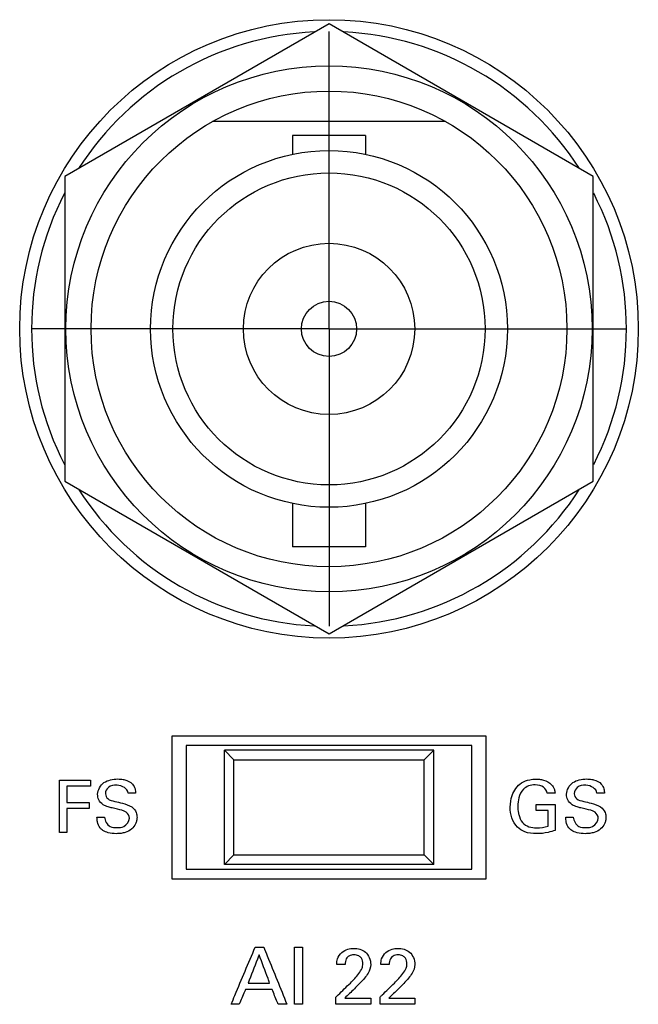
# Model space of a CAD drawing. Header units: inches. Extents: x 0 to 34, y 0 to 22.
# Tile 35 of 111: x 11.011 to 11.661, y 10.697 to 11.732. Entities that reach past the tile are written whole.
import ezdxf

# ---------------------------------------------------------------- set-up
doc = ezdxf.new("R2010")
doc.units = ezdxf.units.IN
doc.header["$LTSCALE"] = 1.87
doc.header["$MEASUREMENT"] = 0
doc.linetypes.add('CENTER', pattern=[0.6, 0.375, -0.075, 0.075, -0.075])
doc.layers.get('0').update_dxf_attribs({"linetype": 'CONTINUOUS'})
doc.layers.add('DATUMCURVES', color=7, linetype='CONTINUOUS')
doc.layers.add('DEFAULT_1', color=7, linetype='CENTER')

msp = doc.modelspace()

# ---------------------------------------------------------------- linework, layer by layer
at = {"color": 7, "linetype": 'CONTINUOUS'}
for p, q in [((11.336, 11.727), (11.0585, 11.5667)), ((11.6135, 11.5667), (11.336, 11.727)), ((11.4584, 11.6245), (11.2136, 11.6245)), ((11.3745, 11.6098), (11.2975, 11.6098)), ((11.2975, 11.6098), (11.2975, 11.59)), ((11.3745, 11.6098), (11.3745, 11.59)), ((11.0585, 11.5667), (11.0585, 11.2463)), ((11.6135, 11.2463), (11.6135, 11.5667)), ((11.0585, 11.2463), (11.336, 11.0861)), ((11.336, 11.0861), (11.6135, 11.2463)), ((11.2975, 11.223), (11.2975, 11.1773)), ((11.3745, 11.223), (11.3745, 11.1773)), ((11.3745, 11.1773), (11.2975, 11.1773)), ((11.501, 10.9785), (11.171, 10.9785)), ((11.171, 10.9785), (11.171, 10.8285)), ((11.501, 10.8285), (11.501, 10.9785)), ((11.486, 10.9685), (11.186, 10.9685)), ((11.186, 10.9685), (11.186, 10.8385)), ((11.446, 10.9635), (11.226, 10.9635)), ((11.226, 10.9635), (11.236, 10.9535)), ((11.226, 10.8435), (11.226, 10.9635)), ((11.436, 10.9535), (11.446, 10.9635)), ((11.446, 10.8435), (11.446, 10.9635)), ((11.486, 10.8385), (11.486, 10.9685)), ((11.236, 10.9535), (11.436, 10.9535)), ((11.236, 10.8535), (11.236, 10.9535)), ((11.436, 10.8535), (11.436, 10.9535)), ((11.226, 10.8435), (11.236, 10.8535)), ((11.236, 10.8535), (11.436, 10.8535)), ((11.436, 10.8535), (11.446, 10.8435)), ((11.186, 10.8385), (11.486, 10.8385)), ((11.446, 10.8435), (11.226, 10.8435)), ((11.171, 10.8285), (11.501, 10.8285))]:
    msp.add_line(p, q, dxfattribs=at)
for radius in [0.325, 0.2765, 0.25, 0.1875, 0.164, 0.09, 0.029]:
    msp.add_circle((11.336, 11.4065), radius, dxfattribs=at)
for start, end in [(92.8821, 147.3645), (32.6355, 87.1179), (152.8684, 207.1316), (332.8684, 27.1316), (212.6355, 267.1179), (272.8821, 327.3645)]:
    msp.add_arc((11.336, 11.4065), 0.3125, start, end, dxfattribs=at)
at = {"layer": 'DATUMCURVES', "color": 40, "linetype": 'CONTINUOUS'}
for points, knots in [([(11.0527, 10.9323, 0.8645), (11.0544, 10.9323, 0.8645), (11.0653, 10.9323, 0.8645), (11.0763, 10.9323, 0.8645), (11.0855, 10.9323, 0.8645)], [0, 0, 0, 0, 0.15625, 1, 1, 1, 1]), ([(11.0527, 10.8771, 0.8645), (11.0527, 10.88, 0.8645), (11.0527, 10.8984, 0.8645), (11.0527, 10.9168, 0.8645), (11.0527, 10.9323, 0.8645)], [0, 0, 0, 0, 0.15625, 1, 1, 1, 1]), ([(11.1263, 10.8922, 0.8645), (11.1263, 10.8946, 0.8645), (11.1227, 10.9002, 0.8645), (11.1149, 10.9011, 0.8645), (11.1086, 10.9028, 0.8645), (11.1035, 10.9041, 0.8645), (11.0981, 10.9061, 0.8645), (11.0937, 10.911, 0.8645), (11.0919, 10.92, 0.8645), (11.0971, 10.9293, 0.8645), (11.1063, 10.9328, 0.8645), (11.1133, 10.9336, 0.8645), (11.1177, 10.9332, 0.8645), (11.1196, 10.9329, 0.8645)], [0, 0, 0, 0, 0.089349, 0.210953, 0.281638, 0.334713, 0.408441, 0.494845, 0.566964, 0.741226, 0.83293, 0.929472, 1, 1, 1, 1]), ([(11.1196, 10.9329, 0.8645), (11.1202, 10.9328, 0.8645), (11.1238, 10.9319, 0.8645), (11.1292, 10.9294, 0.8645), (11.1324, 10.9234, 0.8645), (11.1327, 10.92, 0.8645), (11.1328, 10.9186, 0.8645)], [0, 0, 0, 0, 0.088521, 0.52266, 0.795802, 1, 1, 1, 1]), ([(11.5264, 10.9038, 0.8645), (11.5264, 10.9079, 0.8645), (11.5278, 10.9176, 0.8645), (11.5354, 10.9291, 0.8645), (11.546, 10.9328, 0.8645), (11.5525, 10.9333, 0.8645), (11.5574, 10.9331, 0.8645), (11.5632, 10.9321, 0.8645), (11.5693, 10.9288, 0.8645), (11.573, 10.9231, 0.8645), (11.5734, 10.9199, 0.8645), (11.5735, 10.9186, 0.8645)], [0, 0, 0, 0, 0.170762, 0.400016, 0.528601, 0.621246, 0.671628, 0.730068, 0.865888, 0.945203, 1, 1, 1, 1]), ([(11.6189, 10.8922, 0.8645), (11.6189, 10.8946, 0.8645), (11.6154, 10.9002, 0.8645), (11.6075, 10.9011, 0.8645), (11.6012, 10.9028, 0.8645), (11.5961, 10.9041, 0.8645), (11.5908, 10.9061, 0.8645), (11.5864, 10.911, 0.8645), (11.5846, 10.92, 0.8645), (11.5898, 10.9293, 0.8645), (11.599, 10.9328, 0.8645), (11.6059, 10.9336, 0.8645), (11.6103, 10.9332, 0.8645), (11.6122, 10.9329, 0.8645)], [0, 0, 0, 0, 0.089342, 0.210881, 0.281567, 0.334642, 0.408371, 0.494816, 0.566937, 0.741218, 0.832945, 0.929499, 1, 1, 1, 1]), ([(11.6122, 10.9329, 0.8645), (11.6128, 10.9328, 0.8645), (11.6165, 10.9319, 0.8645), (11.6219, 10.9294, 0.8645), (11.6251, 10.9234, 0.8645), (11.6253, 10.92, 0.8645), (11.6254, 10.9186, 0.8645)], [0, 0, 0, 0, 0.088495, 0.522513, 0.795759, 1, 1, 1, 1]), ([(11.0855, 10.9258, 0.8645), (11.0842, 10.9258, 0.8645), (11.0759, 10.9258, 0.8645), (11.0675, 10.9258, 0.8645), (11.0605, 10.9258, 0.8645)], [0, 0, 0, 0, 0.15625, 1, 1, 1, 1]), ([(11.0605, 10.9258, 0.8645), (11.0605, 10.9249, 0.8645), (11.0605, 10.9192, 0.8645), (11.0605, 10.9135, 0.8645), (11.0605, 10.9086, 0.8645)], [0, 0, 0, 0, 0.15625, 1, 1, 1, 1]), ([(11.1249, 10.9186, 0.8645), (11.1246, 10.9233, 0.8645), (11.1147, 10.9284, 0.8645), (11.1042, 10.926, 0.8645), (11.1009, 10.9204, 0.8645), (11.101, 10.9178, 0.8645), (11.1011, 10.9177, 0.8645)], [0, 0, 0, 0, 0.458206, 0.755346, 0.98829, 1, 1, 1, 1]), ([(11.5652, 10.9186, 0.8645), (11.5648, 10.9209, 0.8645), (11.5616, 10.9262, 0.8645), (11.5533, 10.9275, 0.8645), (11.5457, 10.9267, 0.8645), (11.5388, 10.9221, 0.8645), (11.5351, 10.9141, 0.8645), (11.5341, 10.9053, 0.8645), (11.5346, 10.8999, 0.8645), (11.5351, 10.8974, 0.8645)], [0, 0, 0, 0, 0.128939, 0.289495, 0.416794, 0.531102, 0.71046, 0.868135, 1, 1, 1, 1]), ([(11.6175, 10.9186, 0.8645), (11.6172, 10.9233, 0.8645), (11.6073, 10.9284, 0.8645), (11.5968, 10.926, 0.8645), (11.5936, 10.9204, 0.8645), (11.5937, 10.9178, 0.8645), (11.5937, 10.9177, 0.8645)], [0, 0, 0, 0, 0.458192, 0.755287, 0.988289, 1, 1, 1, 1]), ([(11.1011, 10.9177, 0.8645), (11.1012, 10.9158, 0.8645), (11.1035, 10.9112, 0.8645), (11.1084, 10.9105, 0.8645), (11.111, 10.9098, 0.8645)], [0, 0, 0, 0, 0.406787, 1, 1, 1, 1]), ([(11.111, 10.9098, 0.8645), (11.1136, 10.9092, 0.8645), (11.1196, 10.9076, 0.8645), (11.1258, 10.906, 0.8645), (11.1288, 10.904, 0.8645)], [0, 0, 0, 0, 0.433554, 1, 1, 1, 1]), ([(11.5937, 10.9177, 0.8645), (11.5938, 10.9158, 0.8645), (11.5961, 10.9112, 0.8645), (11.601, 10.9105, 0.8645), (11.6036, 10.9098, 0.8645)], [0, 0, 0, 0, 0.406811, 1, 1, 1, 1]), ([(11.6036, 10.9098, 0.8645), (11.6062, 10.9092, 0.8645), (11.6122, 10.9076, 0.8645), (11.6184, 10.906, 0.8645), (11.6214, 10.904, 0.8645)], [0, 0, 0, 0, 0.433579, 1, 1, 1, 1]), ([(11.0605, 10.9086, 0.8645), (11.0617, 10.9086, 0.8645), (11.0696, 10.9086, 0.8645), (11.0774, 10.9086, 0.8645), (11.0841, 10.9086, 0.8645)], [0, 0, 0, 0, 0.15625, 1, 1, 1, 1]), ([(11.0841, 10.9022, 0.8645), (11.0828, 10.9022, 0.8645), (11.075, 10.9022, 0.8645), (11.0671, 10.9022, 0.8645), (11.0605, 10.9022, 0.8645)], [0, 0, 0, 0, 0.15625, 1, 1, 1, 1]), ([(11.0605, 10.9022, 0.8645), (11.0605, 10.9009, 0.8645), (11.0605, 10.8926, 0.8645), (11.0605, 10.8842, 0.8645), (11.0605, 10.8771, 0.8645)], [0, 0, 0, 0, 0.15625, 1, 1, 1, 1]), ([(11.1288, 10.904, 0.8645), (11.1309, 10.9027, 0.8645), (11.1337, 10.899, 0.8645), (11.1344, 10.8936, 0.8645), (11.134, 10.8895, 0.8645), (11.1326, 10.8851, 0.8645), (11.1288, 10.8802, 0.8645), (11.1229, 10.8773, 0.8645), (11.1173, 10.8761, 0.8645), (11.1113, 10.8757, 0.8645), (11.1048, 10.8763, 0.8645), (11.1001, 10.8783, 0.8645), (11.0984, 10.8794, 0.8645)], [0, 0, 0, 0, 0.128982, 0.217497, 0.278572, 0.337385, 0.454977, 0.587265, 0.663995, 0.749752, 0.89645, 1, 1, 1, 1]), ([(11.5737, 10.8793, 0.8645), (11.5713, 10.8785, 0.8645), (11.5648, 10.8766, 0.8645), (11.554, 10.8755, 0.8645), (11.5425, 10.8767, 0.8645), (11.533, 10.8827, 0.8645), (11.5275, 10.8923, 0.8645), (11.5264, 10.9, 0.8645), (11.5264, 10.9038, 0.8645)], [0, 0, 0, 0, 0.120759, 0.310249, 0.504461, 0.645822, 0.821379, 1, 1, 1, 1]), ([(11.5535, 10.9065, 0.8645), (11.5545, 10.9065, 0.8645), (11.5613, 10.9065, 0.8645), (11.568, 10.9065, 0.8645), (11.5737, 10.9065, 0.8645)], [0, 0, 0, 0, 0.15625, 1, 1, 1, 1]), ([(11.5661, 10.8838, 0.8645), (11.5661, 10.8846, 0.8645), (11.5661, 10.8901, 0.8645), (11.5661, 10.8955, 0.8645), (11.5661, 10.9001, 0.8645)], [0, 0, 0, 0, 0.15625, 1, 1, 1, 1]), ([(11.5737, 10.9065, 0.8645), (11.5737, 10.9051, 0.8645), (11.5737, 10.896, 0.8645), (11.5737, 10.8869, 0.8645), (11.5737, 10.8793, 0.8645)], [0, 0, 0, 0, 0.15625, 1, 1, 1, 1]), ([(11.6214, 10.904, 0.8645), (11.6235, 10.9027, 0.8645), (11.6263, 10.899, 0.8645), (11.6271, 10.8936, 0.8645), (11.6267, 10.8895, 0.8645), (11.6253, 10.8851, 0.8645), (11.6214, 10.8802, 0.8645), (11.6156, 10.8773, 0.8645), (11.61, 10.8761, 0.8645), (11.6039, 10.8757, 0.8645), (11.5974, 10.8763, 0.8645), (11.5927, 10.8783, 0.8645), (11.591, 10.8794, 0.8645)], [0, 0, 0, 0, 0.12894, 0.217458, 0.27853, 0.337342, 0.454945, 0.587236, 0.66395, 0.749676, 0.896456, 1, 1, 1, 1]), ([(11.0984, 10.8794, 0.8645), (11.0972, 10.8802, 0.8645), (11.0945, 10.8826, 0.8645), (11.0924, 10.8876, 0.8645), (11.0922, 10.8916, 0.8645), (11.0922, 10.8933, 0.8645)], [0, 0, 0, 0, 0.254761, 0.678683, 1, 1, 1, 1]), ([(11.1001, 10.8933, 0.8645), (11.1003, 10.8895, 0.8645), (11.1042, 10.8824, 0.8645), (11.1109, 10.8823, 0.8645), (11.1134, 10.8823, 0.8645)], [0, 0, 0, 0, 0.603391, 1, 1, 1, 1]), ([(11.1134, 10.8823, 0.8645), (11.1157, 10.8823, 0.8645), (11.1217, 10.8827, 0.8645), (11.1263, 10.8887, 0.8645), (11.1263, 10.8922, 0.8645)], [0, 0, 0, 0, 0.395812, 1, 1, 1, 1]), ([(11.5351, 10.8974, 0.8645), (11.5352, 10.897, 0.8645), (11.536, 10.8934, 0.8645), (11.5383, 10.8873, 0.8645), (11.546, 10.8826, 0.8645), (11.5554, 10.8816, 0.8645), (11.5622, 10.8826, 0.8645), (11.5661, 10.8838, 0.8645)], [0, 0, 0, 0, 0.031754, 0.278431, 0.480366, 0.689012, 1, 1, 1, 1]), ([(11.591, 10.8794, 0.8645), (11.5899, 10.8802, 0.8645), (11.5872, 10.8826, 0.8645), (11.585, 10.8876, 0.8645), (11.5848, 10.8916, 0.8645), (11.5848, 10.8933, 0.8645)], [0, 0, 0, 0, 0.254772, 0.678656, 1, 1, 1, 1]), ([(11.5927, 10.8933, 0.8645), (11.5929, 10.8895, 0.8645), (11.5968, 10.8824, 0.8645), (11.6035, 10.8823, 0.8645), (11.606, 10.8823, 0.8645)], [0, 0, 0, 0, 0.603211, 1, 1, 1, 1]), ([(11.606, 10.8823, 0.8645), (11.6084, 10.8823, 0.8645), (11.6144, 10.8827, 0.8645), (11.6189, 10.8887, 0.8645), (11.6189, 10.8922, 0.8645)], [0, 0, 0, 0, 0.395713, 1, 1, 1, 1]), ([(11.2331, 10.6965, 0.8645), (11.2345, 10.6997, 0.8645), (11.2429, 10.7197, 0.8645), (11.2513, 10.7398, 0.8645), (11.2585, 10.7567, 0.8645)], [0, 0, 0, 0, 0.15625, 1, 1, 1, 1]), ([(11.2674, 10.7567, 0.8645), (11.2686, 10.7536, 0.8645), (11.2768, 10.7335, 0.8645), (11.2849, 10.7134, 0.8645), (11.2917, 10.6965, 0.8645)], [0, 0, 0, 0, 0.15625, 1, 1, 1, 1]), ([(11.2999, 10.6965, 0.8645), (11.2999, 10.6997, 0.8645), (11.2999, 10.7197, 0.8645), (11.2999, 10.7398, 0.8645), (11.2999, 10.7567, 0.8645)], [0, 0, 0, 0, 0.15625, 1, 1, 1, 1]), ([(11.3082, 10.7567, 0.8645), (11.3082, 10.7536, 0.8645), (11.3082, 10.7335, 0.8645), (11.3082, 10.7134, 0.8645), (11.3082, 10.6965, 0.8645)], [0, 0, 0, 0, 0.15625, 1, 1, 1, 1]), ([(11.3441, 10.7384, 0.8645), (11.3442, 10.7404, 0.8645), (11.3446, 10.7451, 0.8645), (11.3488, 10.7514, 0.8645), (11.3554, 10.7548, 0.8645), (11.3641, 10.7558, 0.8645), (11.376, 10.7531, 0.8645), (11.3798, 10.7432, 0.8645), (11.3798, 10.7384, 0.8645)], [0, 0, 0, 0, 0.106912, 0.258186, 0.390676, 0.504209, 0.739319, 1, 1, 1, 1]), ([(11.3905, 10.7384, 0.8645), (11.3905, 10.7404, 0.8645), (11.391, 10.7451, 0.8645), (11.3951, 10.7514, 0.8645), (11.4018, 10.7548, 0.8645), (11.4104, 10.7558, 0.8645), (11.4224, 10.7531, 0.8645), (11.4261, 10.7432, 0.8645), (11.4261, 10.7384, 0.8645)], [0, 0, 0, 0, 0.106914, 0.258183, 0.390673, 0.504207, 0.739318, 1, 1, 1, 1]), ([(11.2625, 10.7484, 0.8645), (11.2619, 10.7469, 0.8645), (11.2581, 10.7371, 0.8645), (11.2542, 10.7272, 0.8645), (11.2509, 10.7189, 0.8645)], [0, 0, 0, 0, 0.15625, 1, 1, 1, 1]), ([(11.2736, 10.7189, 0.8645), (11.2731, 10.7205, 0.8645), (11.2694, 10.7303, 0.8645), (11.2657, 10.7401, 0.8645), (11.2625, 10.7484, 0.8645)], [0, 0, 0, 0, 0.15625, 1, 1, 1, 1]), ([(11.3556, 10.7463, 0.8645), (11.355, 10.7457, 0.8645), (11.3533, 10.7434, 0.8645), (11.3529, 10.7404, 0.8645), (11.3529, 10.7384, 0.8645)], [0, 0, 0, 0, 0.290356, 1, 1, 1, 1]), ([(11.3584, 10.7189, 0.8645), (11.3616, 10.722, 0.8645), (11.3661, 10.7269, 0.8645), (11.3708, 10.7338, 0.8645), (11.3719, 10.7395, 0.8645), (11.3708, 10.7445, 0.8645), (11.367, 10.748, 0.8645), (11.3621, 10.7488, 0.8645), (11.3579, 10.7481, 0.8645), (11.356, 10.7466, 0.8645), (11.3556, 10.7463, 0.8645)], [0, 0, 0, 0, 0.286438, 0.42846, 0.528362, 0.656578, 0.73812, 0.84636, 0.964976, 1, 1, 1, 1]), ([(11.402, 10.7463, 0.8645), (11.4014, 10.7457, 0.8645), (11.3996, 10.7434, 0.8645), (11.3992, 10.7404, 0.8645), (11.3992, 10.7384, 0.8645)], [0, 0, 0, 0, 0.290356, 1, 1, 1, 1]), ([(11.4047, 10.7189, 0.8645), (11.4079, 10.722, 0.8645), (11.4124, 10.7269, 0.8645), (11.4171, 10.7338, 0.8645), (11.4183, 10.7395, 0.8645), (11.4172, 10.7445, 0.8645), (11.4134, 10.748, 0.8645), (11.4085, 10.7488, 0.8645), (11.4043, 10.7481, 0.8645), (11.4024, 10.7466, 0.8645), (11.402, 10.7463, 0.8645)], [0, 0, 0, 0, 0.286431, 0.428477, 0.528366, 0.656576, 0.738115, 0.846364, 0.964977, 1, 1, 1, 1]), ([(11.3798, 10.7384, 0.8645), (11.3798, 10.7352, 0.8645), (11.3779, 10.7298, 0.8645), (11.3746, 10.7257, 0.8645), (11.3733, 10.724, 0.8645)], [0, 0, 0, 0, 0.609887, 1, 1, 1, 1]), ([(11.4261, 10.7384, 0.8645), (11.4261, 10.7352, 0.8645), (11.4242, 10.7298, 0.8645), (11.4209, 10.7257, 0.8645), (11.4196, 10.724, 0.8645)], [0, 0, 0, 0, 0.609887, 1, 1, 1, 1]), ([(11.2509, 10.7189, 0.8645), (11.2521, 10.7189, 0.8645), (11.2596, 10.7189, 0.8645), (11.2672, 10.7189, 0.8645), (11.2736, 10.7189, 0.8645)], [0, 0, 0, 0, 0.15625, 1, 1, 1, 1]), ([(11.3433, 10.7041, 0.8645), (11.3441, 10.7049, 0.8645), (11.3491, 10.7098, 0.8645), (11.3541, 10.7148, 0.8645), (11.3584, 10.7189, 0.8645)], [0, 0, 0, 0, 0.15625, 1, 1, 1, 1]), ([(11.3896, 10.7041, 0.8645), (11.3904, 10.7049, 0.8645), (11.3954, 10.7098, 0.8645), (11.4005, 10.7148, 0.8645), (11.4047, 10.7189, 0.8645)], [0, 0, 0, 0, 0.15625, 1, 1, 1, 1]), ([(11.2482, 10.7122, 0.8645), (11.2479, 10.7114, 0.8645), (11.2457, 10.7062, 0.8645), (11.2435, 10.7009, 0.8645), (11.2417, 10.6965, 0.8645)], [0, 0, 0, 0, 0.15625, 1, 1, 1, 1]), ([(11.2761, 10.7122, 0.8645), (11.2747, 10.7122, 0.8645), (11.2654, 10.7122, 0.8645), (11.2561, 10.7122, 0.8645), (11.2482, 10.7122, 0.8645)], [0, 0, 0, 0, 0.15625, 1, 1, 1, 1]), ([(11.2826, 10.6965, 0.8645), (11.2823, 10.6973, 0.8645), (11.2801, 10.7026, 0.8645), (11.278, 10.7078, 0.8645), (11.2761, 10.7122, 0.8645)], [0, 0, 0, 0, 0.15625, 1, 1, 1, 1]), ([(11.3525, 10.7031, 0.8645), (11.354, 10.7031, 0.8645), (11.3631, 10.7031, 0.8645), (11.3723, 10.7031, 0.8645), (11.38, 10.7031, 0.8645)], [0, 0, 0, 0, 0.15625, 1, 1, 1, 1]), ([(11.3989, 10.7031, 0.8645), (11.4003, 10.7031, 0.8645), (11.4094, 10.7031, 0.8645), (11.4186, 10.7031, 0.8645), (11.4263, 10.7031, 0.8645)], [0, 0, 0, 0, 0.15625, 1, 1, 1, 1]), ([(11.38, 10.6965, 0.8645), (11.3781, 10.6965, 0.8645), (11.3658, 10.6965, 0.8645), (11.3536, 10.6965, 0.8645), (11.3433, 10.6965, 0.8645)], [0, 0, 0, 0, 0.15625, 1, 1, 1, 1]), ([(11.4263, 10.6965, 0.8645), (11.4244, 10.6965, 0.8645), (11.4122, 10.6965, 0.8645), (11.3999, 10.6965, 0.8645), (11.3896, 10.6965, 0.8645)], [0, 0, 0, 0, 0.15625, 1, 1, 1, 1])]:
    msp.add_open_spline(points, degree=3, knots=knots, dxfattribs=at)
for points in [[(11.0855, 10.9323, 0.8645), (11.0855, 10.9301, 0.8645), (11.0855, 10.928, 0.8645), (11.0855, 10.9258, 0.8645)], [(11.1328, 10.9186, 0.8645), (11.1302, 10.9186, 0.8645), (11.1275, 10.9186, 0.8645), (11.1249, 10.9186, 0.8645)], [(11.5735, 10.9186, 0.8645), (11.5707, 10.9186, 0.8645), (11.5679, 10.9186, 0.8645), (11.5652, 10.9186, 0.8645)], [(11.6254, 10.9186, 0.8645), (11.6228, 10.9186, 0.8645), (11.6201, 10.9186, 0.8645), (11.6175, 10.9186, 0.8645)], [(11.0841, 10.9086, 0.8645), (11.0841, 10.9065, 0.8645), (11.0841, 10.9043, 0.8645), (11.0841, 10.9022, 0.8645)], [(11.5535, 10.9001, 0.8645), (11.5535, 10.9023, 0.8645), (11.5535, 10.9044, 0.8645), (11.5535, 10.9065, 0.8645)], [(11.5661, 10.9001, 0.8645), (11.5619, 10.9001, 0.8645), (11.5577, 10.9001, 0.8645), (11.5535, 10.9001, 0.8645)], [(11.0922, 10.8933, 0.8645), (11.0948, 10.8933, 0.8645), (11.0975, 10.8933, 0.8645), (11.1001, 10.8933, 0.8645)], [(11.5848, 10.8933, 0.8645), (11.5874, 10.8933, 0.8645), (11.5901, 10.8933, 0.8645), (11.5927, 10.8933, 0.8645)], [(11.0605, 10.8771, 0.8645), (11.0579, 10.8771, 0.8645), (11.0553, 10.8771, 0.8645), (11.0527, 10.8771, 0.8645)], [(11.2585, 10.7567, 0.8645), (11.2614, 10.7567, 0.8645), (11.2644, 10.7567, 0.8645), (11.2674, 10.7567, 0.8645)], [(11.2999, 10.7567, 0.8645), (11.3027, 10.7567, 0.8645), (11.3054, 10.7567, 0.8645), (11.3082, 10.7567, 0.8645)], [(11.3529, 10.7384, 0.8645), (11.35, 10.7384, 0.8645), (11.347, 10.7384, 0.8645), (11.3441, 10.7384, 0.8645)], [(11.3992, 10.7384, 0.8645), (11.3963, 10.7384, 0.8645), (11.3934, 10.7384, 0.8645), (11.3905, 10.7384, 0.8645)], [(11.3733, 10.724, 0.8645), (11.3701, 10.72, 0.8645), (11.3663, 10.7164, 0.8645), (11.3626, 10.7127, 0.8645)], [(11.4196, 10.724, 0.8645), (11.4164, 10.72, 0.8645), (11.4126, 10.7164, 0.8645), (11.409, 10.7127, 0.8645)], [(11.3626, 10.7127, 0.8645), (11.3593, 10.7095, 0.8645), (11.3559, 10.7063, 0.8645), (11.3525, 10.7031, 0.8645)], [(11.409, 10.7127, 0.8645), (11.4056, 10.7095, 0.8645), (11.4022, 10.7063, 0.8645), (11.3989, 10.7031, 0.8645)], [(11.3433, 10.6965, 0.8645), (11.3433, 10.6991, 0.8645), (11.3433, 10.7016, 0.8645), (11.3433, 10.7041, 0.8645)], [(11.38, 10.7031, 0.8645), (11.38, 10.7009, 0.8645), (11.38, 10.6987, 0.8645), (11.38, 10.6965, 0.8645)], [(11.3896, 10.6965, 0.8645), (11.3896, 10.6991, 0.8645), (11.3896, 10.7016, 0.8645), (11.3896, 10.7041, 0.8645)], [(11.4263, 10.7031, 0.8645), (11.4263, 10.7009, 0.8645), (11.4263, 10.6987, 0.8645), (11.4263, 10.6965, 0.8645)], [(11.2417, 10.6965, 0.8645), (11.2389, 10.6965, 0.8645), (11.236, 10.6965, 0.8645), (11.2331, 10.6965, 0.8645)], [(11.2917, 10.6965, 0.8645), (11.2887, 10.6965, 0.8645), (11.2857, 10.6965, 0.8645), (11.2826, 10.6965, 0.8645)], [(11.3082, 10.6965, 0.8645), (11.3054, 10.6965, 0.8645), (11.3027, 10.6965, 0.8645), (11.2999, 10.6965, 0.8645)]]:
    msp.add_open_spline(points, degree=3, dxfattribs=at)
at = {"layer": 'DEFAULT_1', "color": 7, "linetype": 'CENTER'}
for q in [(11.336, 11.719), (11.0235, 11.4065), (11.6485, 11.4065), (11.336, 11.094)]:
    msp.add_line((11.336, 11.4065), q, dxfattribs=at)

doc.saveas('drawing.dxf')
